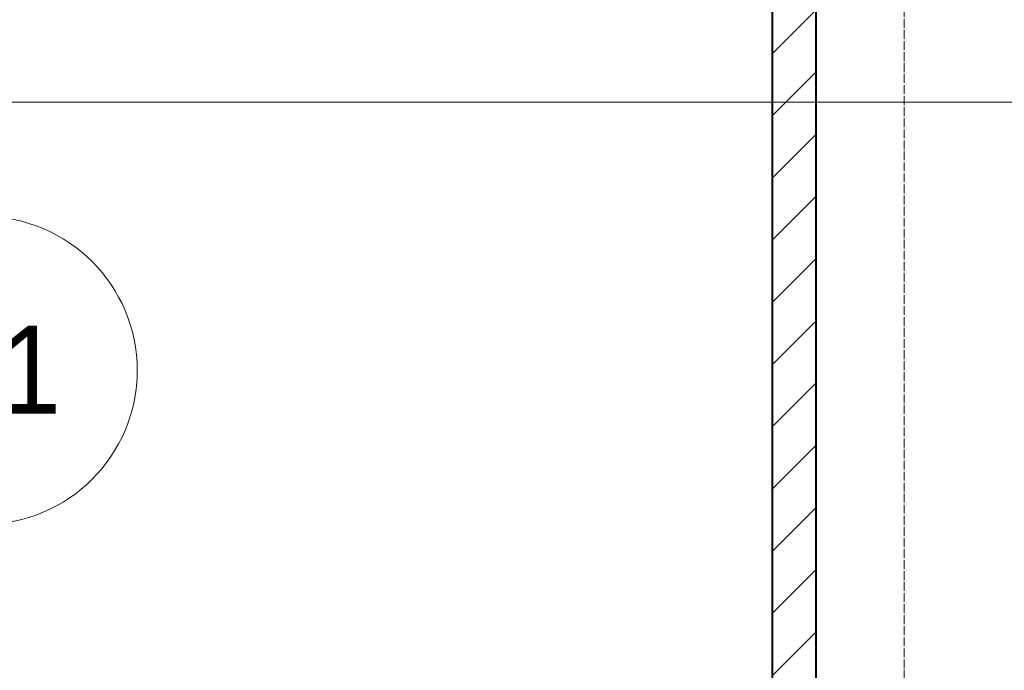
# Model space of a CAD drawing. Header units: millimetres. Extents: x 5617 to 101473, y 7718 to 212653.
# Tile 31 of 66: x 41020 to 43258, y 16439 to 17917. Entities that reach past the tile are written whole.
import ezdxf

# ---------------------------------------------------------------- set-up
doc = ezdxf.new("R2010")
doc.units = ezdxf.units.MM
doc.linetypes.add('Линия сетки', pattern=[25, 20, -2.5, 0, -2.5])
for name, color, linetype, lineweight in [('Марки помещений', 7, 'Continuous', 20), ('Оси', 7, 'Continuous', 9), ('Стены разрез', 7, 'Continuous', 40), ('Форма', 7, 'Continuous', 18)]:
    doc.layers.add(name, color=color, linetype=linetype, lineweight=lineweight)
doc.styles.add('Arial_3', font='arial.ttf', dxfattribs={"width": 0.9, "height": 200})

# ---------------------------------------------------------------- blocks, each defined once
blk = doc.blocks.new('135_SLK_K4_AR_rvt-1-МКСС_К4_L19_64_800_')
at = {"layer": 'Стены разрез', "lineweight": 9, "true_color": 0xaaaaaa}
h = blk.add_hatch(dxfattribs=at)
h.set_pattern_fill('FP_3', color=253, style=0, pattern_type=2)
h.set_pattern_definition([(45, (0, 0), (-70.71068, 70.71068), [])])
h.paths.add_polyline_path([(118450, 15600), (118550, 15600), (118550, 19600), (118450, 19600), (118450, 15629.8)])
at = {"layer": 'Стены разрез', "color": 253, "true_color": 0xaaaaaa}
for p, q in [((118550, 15600), (118550, 19600)), ((118450, 18900), (118450, 15600))]:
    blk.add_line(p, q, dxfattribs=at)
blk = doc.blocks.new('135_SLK_K4_AR_FCD_rvt-1-МКСС_К4_L19_64_800_')
at = {"layer": 'Форма', "color": 253, "lineweight": 9, "true_color": 0xaaaaaa}
blk.add_line((136800, 17730), (105757.1, 17730), dxfattribs=at)
blk = doc.blocks.new('050_Марка_Помещение - Номер-620969-МКСС_К4_L19_64_800_')
at = {"layer": 'Марки помещений'}
blk.add_circle((0, 0), 3.5, dxfattribs=at)

msp = doc.modelspace()

# ---------------------------------------------------------------- linework, layer by layer
at = {"layer": 'Оси', "linetype": 'Линия сетки'}
msp.add_line((43030.3, 12025.7), (43030.3, 33220), dxfattribs=at)

# ---------------------------------------------------------------- block references
at = {"lineweight": 5}
for name in ['135_SLK_K4_AR_FCD_rvt-1-МКСС_К4_L19_64_800_', '135_SLK_K4_AR_rvt-1-МКСС_К4_L19_64_800_']:
    msp.add_blockref(name, (-75719.7, 0), dxfattribs=at)
at = {"layer": 'Марки помещений', "xscale": 99.99999999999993, "yscale": 99.99999999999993, "zscale": 99.99999999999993}
msp.add_blockref('050_Марка_Помещение - Номер-620969-МКСС_К4_L19_64_800_', (40937.3, 17120.2), dxfattribs=at)

# ---------------------------------------------------------------- texts
at = {"layer": 'Марки помещений', "lineweight": 9, "insert": (40750.8, 17221.9), "char_height": 200, "width": 447.342, "attachment_point": 1, "style": 'Arial_3'}
msp.add_mtext('2-1', dxfattribs=at)

doc.saveas('drawing.dxf')
